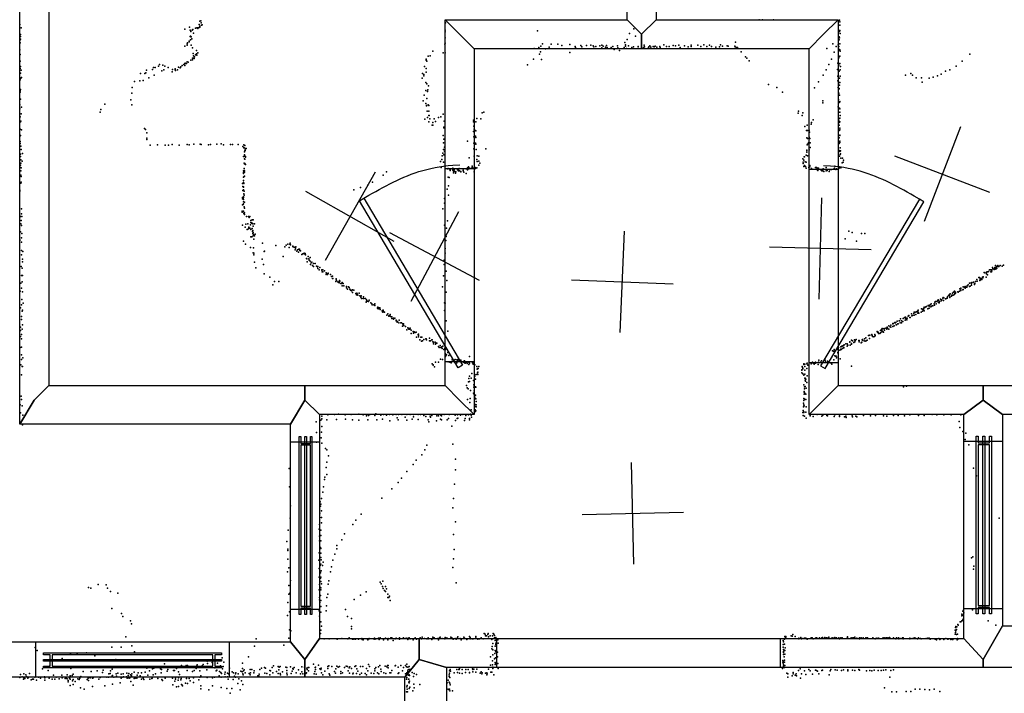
# Model space of a CAD drawing. Header units: millimetres. Extents: x -28413 to 52712, y -42191 to 56778.
# Tile 60 of 70: x 6254 to 10136, y 24251 to 26905. Entities that reach past the tile are written whole.
import ezdxf

# ---------------------------------------------------------------- set-up
doc = ezdxf.new("R2010")
doc.units = ezdxf.units.MM
for name, color, linetype in [('DOORS', 7, 'Continuous'), ('P', 9, 'Continuous'), ('PANOS', 10, 'Continuous'), ('ROOMS', 1, 'Continuous'), ('WALLS', 3, 'Continuous'), ('WINDOWS', 6, 'Continuous')]:
    doc.layers.add(name, color=color, linetype=linetype)

# ---------------------------------------------------------------- blocks, each defined once
blk = doc.blocks.new('2-Double_Hung_73')
for points in [[(-584.3, 44.2), (-535, 44.2)], [(-541.4, 31.5), (-584.3, 31.5), (-584.3, 44.2)], [(-584.2, 0.9), (584.4, 0.9), (584.4, -11.8), (-584.2, -11.8), (-584.2, 0.9)], [(-541.4, -42.9), (-541.4, 31.5)], [(-535, 44.2), (533.5, 44.2)], [(527.2, 31.5), (-528.7, 31.5)], [(-528.7, 31.5), (-528.7, -42.9)], [(527.2, -42.9), (527.2, 31.5)], [(533.5, 44.2), (584.4, 44.2), (584.4, 31.5), (539.9, 31.5)], [(539.9, 31.5), (539.9, -42.9)], [(-535, -55.6), (-584.3, -55.6), (-584.3, -42.9), (-541.4, -42.9)], [(533.5, -55.6), (-535, -55.6)], [(-528.7, -42.9), (527.2, -42.9)], [(584.4, -55.6), (533.5, -55.6)], [(539.9, -42.9), (584.4, -42.9), (584.4, -55.6)]]:
    blk.add_lwpolyline(points)
blk = doc.blocks.new('1-Standard_3D')
for points in [[(-403.982, 5.64828), (253.382, 394.931), (263.573, 377.722), (-393.791, -11.5606), (-403.982, 5.64828)], [(263.573, 377.722), (275.367, 357.142), (283.15, 343.495), (290.844, 329.879), (298.429, 316.269), (305.882, 302.642), (313.184, 288.973), (320.313, 275.239), (327.249, 261.416), (333.971, 247.479), (340.456, 233.405), (346.686, 219.17), (352.638, 204.75), (358.291, 190.121), (363.626, 175.258), (368.62, 160.139), (373.253, 144.738), (377.503, 129.032), (381.351, 112.998), (384.774, 96.6102), (387.752, 79.8457), (390.265, 62.6802), (392.29, 45.0899), (393.807, 27.0508), (395.085, -0.90191)]]:
    blk.add_lwpolyline(points)

msp = doc.modelspace()

# ---------------------------------------------------------------- linework, layer by layer
at = {"layer": 'DOORS'}
for points in [[(7931.1, 25556.7), (7931.1, 26318.7), (8045.4, 26318.7), (8045.4, 25556.7), (7931.1, 25556.7)], [(9480.5, 26315.4), (9480.5, 25553.4), (9366.2, 25553.4), (9366.2, 26315.4), (9480.5, 26315.4)], [(8134.9, 24466.5), (9252.5, 24466.5), (9252.5, 24352.2), (8134.9, 24352.2), (8134.9, 24466.5)]]:
    msp.add_lwpolyline(points, dxfattribs=at)
at = {"layer": 'P'}
for p in [(6964, 26899), (6968, 26900), (7931, 26900), (9170, 26904), (9183, 26904), (9226, 26904), (9486, 26903), (6255, 26886), (6260, 26873), (6906, 26868), (6924, 26875), (6926, 26864), (6934, 26864), (6937, 26866), (6948, 26872), (6953, 26873), (6956, 26870), (6957, 26873), (6962, 26886), (6962, 26874), (6964, 26879), (6965, 26876), (6970, 26893), (6971, 26884), (6974, 26885), (7932, 26864), (7933, 26892), (8295, 26861), (8675, 26869), (9484, 26862), (9487, 26897), (9487, 26883), (9488, 26884), (9488, 26862), (6255, 26823), (6257, 26839), (6257, 26828), (6258, 26847), (6926, 26839), (6928, 26840), (6928, 26826), (6929, 26859), (6929, 26837), (6931, 26838), (6933, 26830), (6940, 26852), (7931, 26857), (7931, 26834), (8649, 26827), (8658, 26851), (8682, 26840), (9482, 26834), (9484, 26838), (9485, 26837), (9485, 26826), (9486, 26859), (9486, 26833), (9489, 26851), (6255, 26786), (6256, 26814), (6906, 26801), (6915, 26810), (6915, 26805), (6916, 26814), (6922, 26820), (6922, 26818), (6930, 26804), (6936, 26794), (6952, 26784), (7930, 26808), (7932, 26813), (8283, 26792), (8301, 26795), (8309, 26801), (8316, 26810), (8327, 26790), (8341, 26797), (8350, 26808), (8376, 26808), (8391, 26803), (8423, 26807), (8444, 26800), (8445, 26795), (8466, 26803), (8470, 26798), (8489, 26803), (8506, 26804), (8515, 26802), (8518, 26798), (8526, 26800), (8541, 26802), (8549, 26804), (8549, 26794), (8554, 26801), (8564, 26797), (8568, 26803), (8570, 26795), (8586, 26795), (8593, 26800), (8598, 26787), (8611, 26802), (8612, 26794), (8619, 26784), (8637, 26795), (8640, 26815), (8642, 26801), (8643, 26806), (8646, 26791), (8654, 26802), (8667, 26795), (8674, 26798), (8692, 26798), (8693, 26799), (8706, 26798), (8713, 26795), (8716, 26804), (8717, 26798), (8733, 26796), (8735, 26798), (8739, 26802), (8742, 26797), (8752, 26800), (8755, 26798), (8759, 26801), (8766, 26797), (8778, 26799), (8779, 26795), (8794, 26806), (8804, 26800), (8815, 26800), (8830, 26803), (8840, 26802), (8853, 26805), (8858, 26796), (8875, 26802), (8889, 26798), (8902, 26805), (8902, 26799), (8928, 26804), (8939, 26799), (8951, 26806), (8963, 26800), (8974, 26804), (8982, 26800), (8999, 26797), (9013, 26798), (9017, 26806), (9025, 26801), (9043, 26802), (9047, 26801), (9074, 26801), (9075, 26798), (9076, 26817), (9080, 26795), (9084, 26795), (9436, 26792), (9460, 26810), (9473, 26800), (9481, 26806), (9484, 26800), (9485, 26785), (9486, 26788), (9487, 26810), (9487, 26786), (6256, 26768), (6929, 26746), (6935, 26747), (6936, 26753), (6938, 26772), (6940, 26763), (6940, 26754), (6942, 26752), (6943, 26759), (6948, 26766), (6952, 26770), (6953, 26765), (6956, 26775), (7857, 26749), (7857, 26745), (7865, 26761), (7873, 26763), (7883, 26781), (7924, 26775), (7931, 26775), (8280, 26750), (8304, 26769), (8307, 26779), (8311, 26748), (8423, 26776), (9099, 26778), (9116, 26759), (9121, 26754), (9454, 26749), (9465, 26777), (9483, 26759), (9483, 26755), (9488, 26761), (9489, 26781), (10000, 26769), (6256, 26742), (6256, 26713), (6258, 26720), (6260, 26706), (6754, 26706), (6778, 26709), (6782, 26716), (6788, 26716), (6801, 26722), (6806, 26728), (6819, 26726), (6822, 26708), (6826, 26722), (6840, 26716), (6857, 26709), (6867, 26711), (6867, 26707), (6869, 26705), (6876, 26707), (6881, 26718), (6887, 26715), (6889, 26719), (6895, 26724), (6902, 26729), (6905, 26725), (6906, 26733), (6907, 26734), (6909, 26732), (6912, 26733), (6914, 26739), (6919, 26738), (7850, 26720), (7857, 26713), (7859, 26741), (8256, 26727), (9130, 26743), (9434, 26707), (9444, 26728), (9478, 26709), (9479, 26734), (9484, 26726), (9487, 26732), (9489, 26708), (9490, 26721), (9921, 26707), (9946, 26722), (9970, 26741), (6256, 26668), (6257, 26694), (6259, 26675), (6261, 26677), (6731, 26693), (6741, 26666), (6748, 26693), (6752, 26696), (6764, 26676), (6785, 26686), (6815, 26704), (6856, 26699), (7841, 26674), (7842, 26693), (7847, 26689), (7847, 26684), (7857, 26698), (9422, 26686), (9479, 26682), (9485, 26702), (9486, 26674), (9489, 26683), (9746, 26687), (9767, 26693), (9774, 26686), (9789, 26676), (9809, 26676), (9840, 26674), (9856, 26679), (9873, 26684), (9887, 26690), (9904, 26702), (6258, 26630), (6698, 26638), (6707, 26661), (6728, 26664), (7855, 26658), (7859, 26652), (7863, 26628), (7866, 26645), (9206, 26650), (9239, 26638), (9387, 26637), (9404, 26660), (9479, 26664), (9481, 26638), (9485, 26634), (9485, 26633), (9486, 26658), (9486, 26647), (9488, 26657), (9812, 26659), (6256, 26625), (6256, 26619), (6258, 26592), (6693, 26589), (6697, 26615), (7849, 26607), (7855, 26626), (7859, 26594), (7862, 26622), (9261, 26619), (9482, 26591), (9483, 26615), (9484, 26608), (9486, 26607), (6255, 26570), (6255, 26554), (6262, 26560), (6574, 26551), (6590, 26572), (6696, 26569), (7845, 26585), (7855, 26575), (7858, 26567), (7858, 26565), (7865, 26570), (7867, 26567), (9420, 26585), (9421, 26578), (9481, 26561), (9485, 26579), (9486, 26557), (9487, 26581), (9487, 26581), (9488, 26583), (9488, 26554), (6256, 26522), (6260, 26534), (6572, 26541), (7852, 26513), (7861, 26544), (7862, 26520), (7867, 26545), (7867, 26527), (7868, 26528), (7871, 26515), (7888, 26515), (7905, 26519), (7914, 26522), (7924, 26533), (8056, 26516), (8072, 26514), (8077, 26538), (8084, 26541), (9323, 26537), (9324, 26544), (9339, 26528), (9342, 26538), (9482, 26539), (9483, 26514), (9487, 26540), (9488, 26517), (9489, 26527), (6256, 26474), (6257, 26502), (6259, 26505), (6747, 26476), (6750, 26472), (7867, 26503), (7881, 26489), (7883, 26500), (7883, 26489), (7893, 26504), (7926, 26482), (7927, 26479), (7928, 26505), (8044, 26509), (8044, 26503), (8045, 26485), (8046, 26473), (8053, 26503), (9349, 26484), (9359, 26489), (9375, 26494), (9376, 26500), (9382, 26510), (9484, 26506), (9485, 26500), (9485, 26490), (9487, 26477), (9488, 26503), (6256, 26448), (6257, 26449), (6262, 26471), (6755, 26438), (6756, 26459), (6756, 26433), (7924, 26449), (7926, 26434), (8043, 26465), (8045, 26443), (8051, 26468), (8051, 26446), (8052, 26467), (8053, 26441), (9356, 26468), (9357, 26440), (9360, 26469), (9360, 26437), (9366, 26442), (9367, 26470), (9368, 26462), (9369, 26437), (9485, 26469), (9485, 26440), (9487, 26471), (9488, 26450), (9488, 26449), (6256, 26425), (6256, 26417), (6259, 26407), (6769, 26411), (6797, 26412), (6828, 26411), (6841, 26411), (6855, 26413), (6883, 26411), (6915, 26413), (6923, 26412), (6941, 26414), (6966, 26414), (6970, 26413), (6999, 26412), (7007, 26413), (7031, 26414), (7048, 26416), (7058, 26412), (7085, 26413), (7093, 26413), (7116, 26413), (7134, 26405), (7138, 26412), (7138, 26400), (7139, 26400), (7142, 26409), (7144, 26398), (7147, 26398), (7925, 26420), (7929, 26403), (8020, 26426), (8045, 26418), (8045, 26396), (8051, 26418), (8052, 26415), (8092, 26396), (9359, 26412), (9360, 26414), (9364, 26420), (9370, 26420), (9371, 26402), (9482, 26423), (9485, 26417), (9487, 26421), (9488, 26427), (9489, 26400), (6257, 26375), (6258, 26366), (6260, 26394), (6265, 26378), (7137, 26366), (7140, 26357), (7141, 26385), (7141, 26373), (7142, 26391), (7142, 26367), (7142, 26356), (7143, 26391), (7143, 26389), (7144, 26363), (7145, 26366), (7920, 26368), (7923, 26379), (7925, 26393), (7927, 26372), (7928, 26373), (7929, 26387), (8026, 26361), (8046, 26367), (8054, 26394), (8058, 26368), (8064, 26367), (9342, 26357), (9347, 26364), (9348, 26364), (9355, 26371), (9357, 26389), (9357, 26383), (9358, 26391), (9360, 26369), (9366, 26392), (9485, 26390), (9486, 26367), (9488, 26386), (9489, 26374), (9490, 26388), (9490, 26376), (9492, 26360), (9498, 26359), (6258, 26332), (6258, 26323), (6259, 26353), (6259, 26340), (6260, 26321), (6264, 26348), (7139, 26340), (7139, 26319), (7140, 26337), (7142, 26339), (7144, 26334), (7913, 26346), (7916, 26322), (7919, 26354), (7925, 26344), (7932, 26317), (7941, 26317), (7943, 26319), (7947, 26317), (7954, 26318), (7960, 26318), (7962, 26320), (7987, 26319), (8015, 26317), (8020, 26321), (8023, 26325), (8023, 26322), (8025, 26318), (8027, 26320), (8036, 26320), (8038, 26328), (8039, 26323), (8043, 26319), (8047, 26320), (8050, 26323), (8051, 26319), (8056, 26354), (8057, 26321), (8058, 26346), (8065, 26348), (8065, 26332), (8068, 26340), (9343, 26344), (9343, 26338), (9345, 26352), (9346, 26326), (9348, 26331), (9351, 26345), (9352, 26326), (9355, 26344), (9355, 26320), (9365, 26323), (9369, 26330), (9369, 26325), (9376, 26319), (9391, 26322), (9392, 26322), (9395, 26323), (9400, 26320), (9403, 26320), (9403, 26319), (9422, 26318), (9434, 26323), (9466, 26320), (9468, 26328), (9474, 26318), (9482, 26318), (9486, 26324), (9486, 26321), (9491, 26321), (9497, 26341), (9501, 26343), (9501, 26343), (9502, 26352), (6259, 26310), (6259, 26292), (6260, 26287), (7136, 26303), (7137, 26310), (7137, 26299), (7137, 26285), (7138, 26286), (7139, 26311), (7140, 26309), (7140, 26304), (7140, 26289), (7687, 26292), (7700, 26306), (7944, 26284), (7948, 26283), (7952, 26313), (7952, 26311), (7962, 26312), (7965, 26308), (7965, 26301), (7967, 26313), (7970, 26307), (7973, 26300), (7974, 26306), (7980, 26313), (7984, 26315), (7984, 26309), (7988, 26310), (7993, 26307), (7994, 26306), (8002, 26310), (8003, 26312), (8005, 26304), (8014, 26299), (8018, 26316), (8020, 26313), (8046, 26306), (9397, 26316), (9400, 26312), (9401, 26311), (9412, 26314), (9417, 26310), (9421, 26309), (9424, 26307), (9433, 26309), (9438, 26311), (9446, 26307), (9448, 26314), (9450, 26315), (9454, 26315), (9463, 26316), (9472, 26315), (6259, 26261), (6260, 26265), (7133, 26260), (7134, 26248), (7136, 26263), (7136, 26247), (7136, 26245), (7137, 26271), (7138, 26261), (7138, 26259), (7598, 26244), (7627, 26253), (7645, 26265), (7945, 26251), (6255, 26233), (6255, 26229), (7133, 26205), (7134, 26232), (7136, 26207), (7137, 26234), (7137, 26205), (7138, 26219), (7139, 26229), (7139, 26214), (7572, 26235), (7929, 26201), (7940, 26237), (7945, 26213), (7133, 26199), (7133, 26176), (7135, 26199), (7135, 26177), (7136, 26179), (7137, 26197), (7137, 26187), (7139, 26168), (7140, 26186), (7140, 26162), (7929, 26182), (6257, 26129), (6261, 26160), (6262, 26140), (6263, 26129), (7131, 26151), (7132, 26147), (7136, 26151), (7137, 26149), (7138, 26141), (7140, 26144), (7141, 26137), (7148, 26129), (7156, 26129), (7159, 26125), (7162, 26130), (7922, 26160), (6259, 26100), (6260, 26114), (6261, 26094), (7133, 26096), (7143, 26087), (7146, 26099), (7154, 26100), (7158, 26088), (7158, 26086), (7161, 26084), (7164, 26097), (7165, 26114), (7166, 26106), (7168, 26103), (7169, 26105), (7171, 26117), (7174, 26101), (7175, 26117), (7175, 26092), (7180, 26101), (7929, 26096), (7941, 26113), (6258, 26069), (6262, 26045), (6263, 26063), (7151, 26078), (7157, 26081), (7165, 26078), (7165, 26049), (7169, 26050), (7171, 26082), (7172, 26071), (7173, 26074), (7174, 26062), (7175, 26066), (7175, 26053), (7176, 26059), (7180, 26054), (7183, 26060), (7935, 26051), (7937, 26083), (9523, 26072), (9536, 26067), (9573, 26062), (9586, 26063), (6255, 26038), (6255, 26035), (6262, 26029), (7137, 26032), (7144, 26020), (7164, 26008), (7178, 26040), (7211, 26024), (7264, 26015), (7300, 26010), (7305, 26017), (7311, 26020), (7317, 26008), (7319, 26020), (7321, 26024), (7322, 26018), (7331, 26013), (7331, 26011), (7332, 26010), (7337, 26009), (7341, 26008), (7343, 26010), (7934, 26035), (9509, 26041), (9553, 26032), (6261, 25995), (6262, 25979), (6267, 25992), (7175, 25986), (7176, 26006), (7177, 25985), (7178, 25978), (7218, 25992), (7219, 25993), (7293, 25972), (7340, 25998), (7342, 26005), (7347, 25993), (7350, 25998), (7354, 25989), (7355, 26001), (7357, 26001), (7359, 25995), (7361, 25994), (7366, 25980), (7371, 25983), (7376, 25985), (7377, 25983), (7380, 25984), (7381, 25979), (7391, 25972), (7399, 25968), (7931, 26004), (7932, 25985), (6260, 25933), (6265, 25961), (6265, 25951), (7180, 25949), (7210, 25962), (7216, 25941), (7385, 25964), (7386, 25963), (7388, 25951), (7394, 25963), (7396, 25958), (7400, 25954), (7401, 25941), (7404, 25947), (7406, 25949), (7409, 25937), (7412, 25933), (7413, 25944), (7419, 25944), (7424, 25934), (7428, 25931), (7430, 25933), (7438, 25929), (7928, 25957), (7928, 25941), (10098, 25929), (10101, 25936), (10102, 25929), (10107, 25933), (10110, 25936), (10113, 25932), (10114, 25933), (10119, 25937), (10119, 25937), (10127, 25934), (10133, 25938), (6262, 25897), (6264, 25926), (6266, 25897), (7185, 25927), (7218, 25903), (7240, 25890), (7430, 25925), (7435, 25919), (7445, 25920), (7445, 25918), (7447, 25911), (7449, 25912), (7450, 25920), (7456, 25916), (7463, 25907), (7463, 25901), (7464, 25905), (7468, 25901), (7470, 25906), (7471, 25905), (7480, 25901), (7484, 25893), (7488, 25894), (7925, 25896), (7935, 25914), (10050, 25890), (10052, 25892), (10057, 25909), (10059, 25908), (10065, 25891), (10066, 25910), (10066, 25903), (10068, 25911), (10070, 25900), (10071, 25911), (10073, 25913), (10077, 25920), (10082, 25920), (10083, 25911), (10085, 25919), (10085, 25911), (10086, 25920), (10087, 25916), (10089, 25928), (10091, 25923), (10096, 25921), (10097, 25924), (10102, 25922), (10107, 25926), (6259, 25867), (6264, 25872), (7252, 25860), (7259, 25873), (7276, 25874), (7488, 25885), (7489, 25885), (7501, 25874), (7502, 25884), (7502, 25883), (7503, 25878), (7508, 25872), (7510, 25871), (7514, 25868), (7515, 25877), (7515, 25873), (7516, 25875), (7521, 25865), (7524, 25867), (7524, 25866), (7525, 25869), (7526, 25856), (7529, 25866), (7532, 25857), (7543, 25854), (7551, 25853), (7921, 25852), (7938, 25877), (9974, 25852), (9978, 25851), (9981, 25854), (9986, 25851), (9988, 25851), (9990, 25857), (9994, 25860), (9998, 25867), (9999, 25854), (10001, 25855), (10005, 25868), (10006, 25865), (10006, 25859), (10008, 25870), (10015, 25871), (10018, 25866), (10019, 25862), (10020, 25866), (10022, 25874), (10027, 25881), (10029, 25875), (10036, 25889), (10038, 25889), (10039, 25877), (10040, 25879), (10041, 25885), (10042, 25880), (10044, 25885), (10046, 25884), (10047, 25881), (10051, 25888), (6256, 25835), (6262, 25847), (6266, 25833), (7543, 25849), (7546, 25843), (7553, 25850), (7556, 25843), (7558, 25839), (7563, 25837), (7564, 25839), (7566, 25830), (7567, 25840), (7571, 25839), (7579, 25826), (7582, 25821), (7584, 25827), (7585, 25825), (7588, 25820), (7592, 25828), (7595, 25817), (7599, 25812), (7601, 25817), (7610, 25813), (7935, 25831), (9912, 25813), (9916, 25818), (9920, 25822), (9920, 25820), (9921, 25823), (9921, 25813), (9923, 25825), (9928, 25816), (9929, 25820), (9930, 25820), (9932, 25827), (9934, 25820), (9936, 25831), (9939, 25835), (9940, 25822), (9941, 25828), (9943, 25832), (9944, 25827), (9953, 25833), (9954, 25832), (9959, 25835), (9961, 25845), (9964, 25845), (9964, 25838), (9965, 25847), (9973, 25840), (9974, 25842), (9981, 25847), (9983, 25850), (6262, 25781), (6263, 25802), (6268, 25788), (7602, 25807), (7609, 25806), (7611, 25807), (7617, 25806), (7620, 25792), (7621, 25801), (7621, 25794), (7626, 25796), (7629, 25795), (7632, 25800), (7638, 25790), (7643, 25785), (7643, 25785), (7644, 25781), (7650, 25782), (7651, 25781), (7654, 25785), (7655, 25779), (7929, 25790), (7932, 25788), (9829, 25775), (9836, 25779), (9838, 25779), (9839, 25776), (9843, 25782), (9848, 25785), (9849, 25776), (9853, 25778), (9854, 25778), (9860, 25785), (9861, 25780), (9862, 25792), (9864, 25795), (9867, 25786), (9870, 25795), (9872, 25797), (9875, 25801), (9876, 25798), (9876, 25791), (9878, 25791), (9879, 25790), (9880, 25795), (9884, 25804), (9887, 25797), (9889, 25801), (9893, 25808), (9895, 25811), (9896, 25799), (9898, 25809), (9904, 25805), (9908, 25806), (9911, 25808), (9921, 25811), (6258, 25770), (6262, 25735), (6264, 25756), (6266, 25760), (7665, 25770), (7665, 25768), (7666, 25772), (7667, 25766), (7670, 25770), (7674, 25770), (7674, 25766), (7675, 25763), (7683, 25758), (7684, 25759), (7685, 25754), (7686, 25753), (7687, 25760), (7689, 25755), (7690, 25754), (7693, 25752), (7702, 25741), (7705, 25746), (7709, 25738), (7709, 25737), (7714, 25739), (7715, 25743), (7716, 25735), (7929, 25759), (9757, 25737), (9760, 25739), (9770, 25746), (9771, 25738), (9774, 25740), (9779, 25747), (9781, 25752), (9781, 25741), (9784, 25752), (9785, 25752), (9787, 25743), (9790, 25754), (9794, 25756), (9795, 25748), (9796, 25760), (9796, 25753), (9799, 25749), (9808, 25752), (9809, 25766), (9813, 25757), (9814, 25765), (9817, 25762), (9818, 25769), (9819, 25760), (9820, 25772), (9820, 25758), (9822, 25771), (9827, 25773), (9835, 25766), (9840, 25768), (9846, 25773), (6261, 25724), (6265, 25703), (7721, 25734), (7721, 25728), (7728, 25729), (7728, 25725), (7733, 25729), (7738, 25721), (7739, 25719), (7743, 25713), (7744, 25716), (7749, 25711), (7750, 25721), (7757, 25710), (7759, 25710), (7763, 25698), (7765, 25706), (7765, 25706), (7766, 25704), (7768, 25707), (7769, 25700), (7775, 25696), (7936, 25718), (9680, 25699), (9688, 25702), (9689, 25702), (9696, 25707), (9697, 25708), (9697, 25696), (9699, 25708), (9702, 25699), (9704, 25712), (9707, 25710), (9708, 25712), (9709, 25703), (9711, 25703), (9714, 25717), (9716, 25706), (9717, 25706), (9722, 25718), (9723, 25718), (9725, 25711), (9726, 25726), (9730, 25711), (9731, 25719), (9736, 25716), (9737, 25728), (9743, 25731), (9745, 25721), (9746, 25730), (9746, 25729), (9747, 25733), (9747, 25732), (9749, 25724), (9751, 25722), (9753, 25729), (9764, 25731), (9765, 25731), (6257, 25680), (6258, 25693), (6258, 25657), (6262, 25664), (6264, 25686), (7780, 25683), (7784, 25691), (7787, 25688), (7788, 25685), (7790, 25688), (7792, 25686), (7794, 25690), (7797, 25668), (7798, 25682), (7806, 25677), (7807, 25670), (7809, 25675), (7813, 25673), (7817, 25674), (7825, 25664), (7825, 25664), (7826, 25666), (7827, 25660), (7942, 25678), (9601, 25660), (9602, 25660), (9606, 25662), (9614, 25664), (9614, 25663), (9615, 25661), (9616, 25657), (9625, 25665), (9626, 25658), (9627, 25660), (9635, 25676), (9636, 25674), (9639, 25674), (9640, 25668), (9645, 25668), (9648, 25680), (9648, 25671), (9652, 25684), (9653, 25681), (9653, 25675), (9655, 25688), (9657, 25687), (9657, 25677), (9659, 25674), (9662, 25688), (9663, 25682), (9669, 25690), (9673, 25686), (9674, 25693), (9676, 25689), (9680, 25686), (9686, 25695), (9688, 25693), (6261, 25647), (7819, 25654), (7827, 25656), (7832, 25643), (7836, 25654), (7839, 25638), (7840, 25654), (7842, 25640), (7848, 25645), (7855, 25648), (7857, 25648), (7858, 25643), (7870, 25650), (7870, 25639), (7874, 25639), (7879, 25643), (7881, 25643), (7883, 25636), (7886, 25634), (7886, 25628), (7892, 25635), (7893, 25633), (7893, 25627), (7899, 25630), (7912, 25621), (7922, 25618), (9496, 25619), (9499, 25620), (9503, 25622), (9505, 25624), (9511, 25628), (9516, 25628), (9516, 25619), (9519, 25623), (9527, 25636), (9527, 25634), (9528, 25623), (9533, 25629), (9533, 25627), (9534, 25642), (9537, 25639), (9538, 25639), (9543, 25633), (9544, 25635), (9545, 25643), (9547, 25636), (9548, 25641), (9552, 25645), (9562, 25641), (9564, 25641), (9564, 25636), (9572, 25632), (9574, 25635), (9575, 25643), (9577, 25645), (9577, 25642), (9584, 25639), (9585, 25648), (9588, 25638), (9590, 25652), (9591, 25639), (9595, 25642), (9604, 25649), (9621, 25655), (6256, 25613), (6261, 25615), (6262, 25584), (7905, 25617), (7908, 25613), (7915, 25613), (7919, 25616), (7920, 25609), (7927, 25606), (7930, 25609), (7933, 25605), (7933, 25589), (7936, 25583), (7937, 25584), (7942, 25594), (7946, 25582), (9458, 25600), (9462, 25599), (9465, 25605), (9465, 25599), (9468, 25580), (9471, 25600), (9479, 25605), (9479, 25594), (9479, 25593), (9480, 25612), (9482, 25614), (9487, 25603), (9491, 25607), (9492, 25616), (9493, 25605), (9496, 25617), (9498, 25609), (9503, 25613), (9503, 25612), (6259, 25545), (6261, 25566), (6267, 25573), (7881, 25549), (7885, 25545), (7885, 25544), (7893, 25556), (7905, 25556), (7913, 25567), (7921, 25566), (7933, 25578), (7943, 25557), (7950, 25555), (7955, 25553), (7959, 25565), (7964, 25561), (7967, 25563), (7970, 25554), (7971, 25566), (7977, 25565), (7978, 25553), (7981, 25566), (7982, 25562), (7985, 25560), (7987, 25559), (7994, 25563), (7994, 25561), (8002, 25556), (8004, 25558), (8008, 25561), (8008, 25553), (8010, 25552), (8011, 25554), (8015, 25555), (8019, 25556), (8019, 25550), (8025, 25556), (8025, 25546), (8027, 25578), (8027, 25552), (8040, 25553), (8042, 25548), (8044, 25548), (8046, 25553), (8046, 25550), (8048, 25545), (9345, 25546), (9346, 25549), (9349, 25548), (9357, 25549), (9359, 25552), (9361, 25544), (9374, 25553), (9375, 25549), (9380, 25555), (9381, 25554), (9383, 25551), (9386, 25552), (9386, 25548), (9390, 25551), (9391, 25556), (9391, 25551), (9402, 25547), (9403, 25556), (9405, 25563), (9411, 25555), (9415, 25561), (9430, 25564), (9430, 25563), (9431, 25557), (9439, 25560), (9453, 25551), (9456, 25548), (9464, 25565), (9470, 25579), (9473, 25579), (9474, 25572), (9481, 25576), (9489, 25569), (6261, 25506), (6264, 25538), (6266, 25538), (7890, 25537), (8037, 25511), (8047, 25506), (8054, 25507), (8057, 25539), (8058, 25528), (8059, 25531), (8059, 25514), (8060, 25507), (8061, 25516), (8062, 25531), (8064, 25538), (9338, 25525), (9338, 25524), (9338, 25514), (9339, 25538), (9340, 25535), (9341, 25510), (9342, 25532), (9342, 25529), (9346, 25505), (9349, 25524), (9350, 25538), (9350, 25508), (9358, 25531), (9359, 25502), (9533, 25540), (8016, 25464), (8023, 25478), (8025, 25491), (8027, 25480), (8028, 25500), (8034, 25493), (8043, 25483), (8045, 25466), (8046, 25483), (8048, 25500), (8048, 25489), (8051, 25488), (9345, 25466), (9349, 25493), (9351, 25492), (9351, 25485), (9352, 25481), (9353, 25488), (9358, 25476), (8019, 25454), (8022, 25450), (8031, 25444), (8043, 25434), (8045, 25457), (8046, 25442), (8046, 25428), (8049, 25457), (8051, 25458), (8051, 25425), (8053, 25457), (9347, 25440), (9347, 25437), (9347, 25430), (9348, 25458), (9348, 25451), (9349, 25434), (9351, 25460), (9353, 25430), (9355, 25453), (9738, 25459), (9750, 25461), (6256, 25388), (6260, 25422), (6261, 25408), (8020, 25409), (8029, 25397), (8030, 25413), (8047, 25391), (8047, 25387), (8048, 25418), (8048, 25411), (8052, 25411), (8052, 25387), (8054, 25400), (8054, 25387), (9344, 25394), (9345, 25404), (9345, 25388), (9345, 25386), (9346, 25413), (9346, 25404), (9348, 25410), (9354, 25408), (6257, 25356), (6264, 25384), (6267, 25347), (7469, 25348), (7495, 25350), (7511, 25351), (7538, 25348), (7561, 25349), (7591, 25351), (7609, 25348), (7635, 25350), (7658, 25352), (7678, 25347), (7689, 25349), (7701, 25347), (7712, 25350), (7725, 25348), (7739, 25349), (7748, 25349), (7761, 25349), (7780, 25349), (7781, 25350), (7794, 25349), (7807, 25350), (7825, 25350), (7834, 25350), (7914, 25347), (7928, 25349), (7948, 25350), (7949, 25349), (7971, 25347), (7980, 25348), (7992, 25348), (7992, 25347), (8001, 25350), (8023, 25348), (8032, 25351), (8034, 25368), (8034, 25347), (8049, 25381), (8049, 25360), (8050, 25368), (8051, 25362), (8052, 25364), (8054, 25379), (9342, 25357), (9343, 25365), (9344, 25380), (9345, 25357), (9346, 25360), (9347, 25384), (9354, 25358), (9355, 25380), (9398, 25349), (9421, 25347), (9468, 25348), (9764, 25348), (9851, 25349), (9870, 25348), (9898, 25348), (9926, 25348), (9965, 25348), (6266, 25309), (7423, 25320), (7442, 25327), (7445, 25332), (7446, 25343), (7465, 25329), (7503, 25330), (7539, 25331), (7566, 25328), (7591, 25327), (7621, 25344), (7627, 25328), (7630, 25346), (7655, 25345), (7662, 25329), (7684, 25331), (7714, 25324), (7742, 25336), (7747, 25328), (7774, 25339), (7781, 25327), (7801, 25331), (7807, 25340), (7825, 25330), (7848, 25346), (7855, 25342), (7864, 25329), (7867, 25320), (7873, 25343), (7874, 25339), (7879, 25345), (7897, 25325), (7899, 25344), (7906, 25344), (7913, 25331), (7917, 25344), (7917, 25329), (7940, 25328), (7945, 25334), (7973, 25326), (7979, 25333), (7981, 25335), (8008, 25326), (8010, 25334), (8013, 25346), (8027, 25334), (8027, 25328), (8035, 25339), (9343, 25345), (9348, 25343), (9355, 25335), (9370, 25346), (9371, 25344), (9383, 25342), (9416, 25343), (9436, 25346), (9439, 25344), (9465, 25342), (9486, 25344), (9486, 25341), (9506, 25340), (9511, 25343), (9513, 25338), (9536, 25344), (9538, 25340), (9550, 25343), (9554, 25340), (9581, 25345), (9609, 25344), (9628, 25345), (9660, 25344), (9673, 25343), (9699, 25345), (9717, 25345), (9743, 25344), (9798, 25346), (9820, 25345), (9958, 25322), (7424, 25279), (7444, 25280), (7445, 25302), (7958, 25303), (9960, 25298), (9972, 25283), (9984, 25276), (7424, 25240), (7443, 25257), (7446, 25236), (7962, 25232), (9981, 25251), (9996, 25230), (7460, 25216), (7465, 25210), (7840, 25191), (7851, 25210), (7860, 25229), (7465, 25162), (7472, 25187), (7806, 25153), (7817, 25169), (7973, 25173), (7317, 25137), (7463, 25141), (7781, 25125), (7972, 25132), (10015, 25138), (7456, 25093), (7457, 25103), (7465, 25113), (7747, 25082), (7759, 25099), (7969, 25075), (10026, 25108), (7318, 25064), (7450, 25044), (7452, 25065), (7721, 25057), (7439, 25005), (7444, 25018), (7682, 25020), (7965, 25019), (7322, 24990), (7437, 24961), (7440, 24988), (7442, 24996), (7444, 24970), (7962, 24981), (7321, 24941), (7437, 24943), (7444, 24943), (7444, 24922), (7579, 24933), (7601, 24957), (7972, 24927), (10115, 24941), (7313, 24893), (7435, 24897), (7436, 24916), (7442, 24894), (7568, 24916), (7308, 24849), (7436, 24870), (7436, 24852), (7441, 24873), (7442, 24851), (7524, 24856), (7535, 24879), (7965, 24877), (7312, 24819), (7312, 24814), (7435, 24804), (7437, 24824), (7440, 24825), (7441, 24821), (7441, 24803), (7504, 24820), (7505, 24833), (7967, 24817), (7311, 24780), (7433, 24775), (7442, 24786), (7443, 24777), (7451, 24768), (7489, 24776), (7497, 24799), (7964, 24781), (10006, 24785), (10012, 24789), (7310, 24729), (7315, 24745), (7435, 24742), (7437, 24729), (7439, 24754), (7440, 24726), (7442, 24759), (7443, 24734), (7448, 24754), (7480, 24729), (7484, 24749), (7962, 24747), (10015, 24740), (10016, 24752), (7322, 24695), (7435, 24708), (7440, 24704), (7441, 24691), (7442, 24709), (7473, 24694), (7675, 24689), (7676, 24689), (7686, 24693), (6525, 24668), (6535, 24665), (6564, 24680), (6595, 24678), (6601, 24665), (6613, 24652), (7315, 24676), (7435, 24659), (7436, 24679), (7438, 24670), (7441, 24659), (7442, 24667), (7444, 24682), (7471, 24681), (7620, 24651), (7679, 24682), (7685, 24672), (7687, 24664), (7693, 24656), (7696, 24671), (7697, 24652), (7701, 24662), (7975, 24686), (6641, 24645), (7312, 24609), (7315, 24642), (7319, 24646), (7436, 24628), (7436, 24619), (7437, 24609), (7440, 24636), (7442, 24616), (7465, 24628), (7469, 24642), (7573, 24621), (7598, 24637), (7705, 24642), (7706, 24628), (7710, 24628), (7712, 24634), (7715, 24617), (6617, 24585), (7318, 24572), (7435, 24576), (7442, 24593), (7442, 24570), (7463, 24576), (7464, 24595), (7539, 24581), (9973, 24575), (9975, 24579), (10010, 24580), (6656, 24565), (6661, 24554), (6691, 24537), (7310, 24557), (7436, 24555), (7441, 24533), (7546, 24554), (7562, 24545), (9962, 24533), (9965, 24533), (9969, 24562), (9969, 24556), (9969, 24536), (9969, 24536), (9971, 24559), (9972, 24540), (9975, 24546), (9975, 24537), (9976, 24568), (10072, 24537), (6695, 24524), (7318, 24501), (7323, 24497), (7441, 24499), (7444, 24516), (7562, 24514), (7563, 24505), (9942, 24500), (9944, 24510), (9945, 24514), (9945, 24497), (9948, 24502), (9949, 24513), (9953, 24522), (9954, 24519), (10102, 24519), (6673, 24473), (7186, 24466), (7315, 24468), (7440, 24486), (7454, 24466), (7474, 24465), (7506, 24464), (7524, 24467), (7548, 24466), (7553, 24469), (7566, 24464), (7572, 24464), (7578, 24464), (7590, 24464), (7603, 24467), (7604, 24463), (7608, 24461), (7624, 24466), (7627, 24461), (7632, 24467), (7632, 24466), (7649, 24465), (7653, 24468), (7655, 24464), (7658, 24466), (7669, 24468), (7671, 24464), (7672, 24463), (7676, 24469), (7689, 24461), (7697, 24468), (7697, 24467), (7706, 24461), (7707, 24467), (7717, 24469), (7722, 24469), (7727, 24459), (7734, 24465), (7739, 24468), (7750, 24465), (7751, 24464), (7752, 24470), (7766, 24468), (7767, 24470), (7778, 24468), (7784, 24463), (7786, 24468), (7790, 24469), (7794, 24465), (7805, 24462), (7813, 24468), (7814, 24470), (7819, 24464), (7833, 24469), (7839, 24466), (7841, 24472), (7850, 24467), (7859, 24465), (7864, 24470), (7865, 24468), (7865, 24466), (7879, 24463), (7883, 24472), (7888, 24470), (7903, 24467), (7906, 24462), (7909, 24469), (7912, 24472), (7920, 24467), (7930, 24465), (7932, 24471), (7934, 24470), (7940, 24468), (7954, 24472), (7958, 24469), (7963, 24464), (7971, 24467), (7975, 24464), (7979, 24468), (7982, 24473), (7991, 24467), (7995, 24462), (8005, 24472), (8008, 24468), (8017, 24463), (8018, 24466), (8028, 24474), (8030, 24471), (8030, 24465), (8038, 24465), (8042, 24465), (8052, 24475), (8052, 24470), (8061, 24464), (8067, 24465), (8074, 24469), (8082, 24466), (8086, 24486), (8089, 24484), (8090, 24477), (8095, 24477), (8100, 24483), (8101, 24487), (8102, 24473), (8109, 24477), (8116, 24463), (8118, 24477), (8121, 24487), (8124, 24484), (8126, 24479), (8126, 24470), (8129, 24459), (8131, 24471), (8132, 24466), (8139, 24462), (9264, 24459), (9265, 24454), (9269, 24464), (9271, 24474), (9273, 24470), (9274, 24474), (9275, 24475), (9275, 24472), (9296, 24477), (9299, 24476), (9302, 24482), (9311, 24474), (9326, 24468), (9326, 24465), (9334, 24471), (9337, 24466), (9341, 24467), (9348, 24468), (9349, 24468), (9354, 24468), (9359, 24464), (9374, 24469), (9375, 24468), (9378, 24469), (9383, 24465), (9391, 24468), (9394, 24470), (9395, 24469), (9400, 24467), (9407, 24469), (9417, 24469), (9419, 24471), (9426, 24467), (9428, 24471), (9428, 24468), (9435, 24469), (9442, 24470), (9444, 24472), (9444, 24470), (9444, 24469), (9454, 24468), (9460, 24469), (9465, 24467), (9468, 24471), (9474, 24470), (9484, 24469), (9486, 24465), (9491, 24470), (9492, 24470), (9497, 24470), (9517, 24468), (9518, 24473), (9518, 24469), (9532, 24470), (9539, 24469), (9542, 24469), (9546, 24472), (9555, 24468), (9565, 24470), (9565, 24466), (9572, 24470), (9580, 24470), (9590, 24470), (9591, 24469), (9596, 24470), (9617, 24470), (9620, 24467), (9627, 24465), (9629, 24467), (9634, 24468), (9640, 24468), (9642, 24467), (9657, 24468), (9658, 24470), (9665, 24469), (9672, 24470), (9677, 24470), (9683, 24471), (9683, 24468), (9684, 24469), (9699, 24470), (9708, 24466), (9711, 24469), (9719, 24469), (9720, 24466), (9725, 24467), (9734, 24470), (9735, 24469), (9737, 24469), (9737, 24465), (9763, 24466), (9764, 24468), (9772, 24467), (9781, 24469), (9783, 24468), (9786, 24468), (9794, 24465), (9797, 24469), (9805, 24467), (9806, 24467), (9808, 24465), (9828, 24467), (9834, 24468), (9840, 24468), (9844, 24464), (9863, 24464), (9867, 24466), (9869, 24464), (9869, 24462), (9878, 24467), (9882, 24463), (9884, 24466), (9897, 24463), (9905, 24467), (9913, 24464), (9916, 24465), (9925, 24463), (9931, 24463), (9933, 24463), (9942, 24484), (9943, 24490), (9948, 24483), (9948, 24483), (9950, 24462), (9951, 24484), (9951, 24467), (9953, 24464), (6316, 24431), (6323, 24419), (6617, 24432), (6655, 24433), (6696, 24438), (7180, 24437), (7295, 24441), (8115, 24426), (8117, 24435), (8119, 24422), (8120, 24447), (8129, 24436), (8129, 24419), (8131, 24449), (8132, 24443), (8140, 24449), (9264, 24443), (9264, 24433), (9265, 24416), (9266, 24424), (9267, 24422), (9269, 24445), (9271, 24420), (9272, 24430), (6388, 24381), (6422, 24388), (6455, 24405), (6481, 24408), (6518, 24410), (6550, 24399), (6633, 24384), (6707, 24414), (6993, 24377), (7053, 24390), (7156, 24395), (8111, 24395), (8118, 24379), (8119, 24402), (8120, 24402), (8126, 24387), (8127, 24408), (8130, 24390), (8131, 24414), (8132, 24391), (8138, 24413), (8138, 24394), (9263, 24380), (9264, 24376), (9265, 24411), (9265, 24404), (9268, 24395), (9269, 24382), (9271, 24405), (6344, 24347), (6349, 24356), (6367, 24341), (6372, 24358), (6393, 24355), (6421, 24353), (6425, 24352), (6444, 24353), (6456, 24349), (6464, 24352), (6501, 24353), (6505, 24337), (6536, 24337), (6541, 24353), (6560, 24339), (6577, 24353), (6584, 24342), (6600, 24353), (6612, 24340), (6619, 24346), (6756, 24350), (6766, 24339), (6772, 24355), (6778, 24347), (6783, 24350), (6806, 24354), (6809, 24347), (6813, 24345), (6825, 24367), (6825, 24356), (6827, 24354), (6836, 24338), (6839, 24345), (6848, 24352), (6855, 24357), (6855, 24355), (6861, 24341), (6863, 24354), (6865, 24341), (6872, 24348), (6877, 24357), (6892, 24361), (6902, 24356), (6906, 24354), (6911, 24360), (6914, 24341), (6916, 24361), (6926, 24352), (6935, 24337), (6942, 24341), (6950, 24349), (6953, 24359), (6954, 24363), (6964, 24340), (6974, 24359), (6977, 24364), (6992, 24343), (6995, 24368), (7008, 24356), (7013, 24372), (7024, 24351), (7029, 24340), (7031, 24342), (7032, 24357), (7032, 24353), (7034, 24370), (7042, 24337), (7046, 24359), (7054, 24347), (7056, 24357), (7059, 24373), (7082, 24350), (7126, 24338), (7133, 24370), (7133, 24348), (7136, 24340), (7139, 24343), (7163, 24344), (7170, 24345), (7179, 24339), (7201, 24344), (7208, 24350), (7219, 24352), (7224, 24350), (7241, 24341), (7243, 24340), (7250, 24352), (7255, 24359), (7267, 24337), (7273, 24356), (7276, 24343), (7277, 24354), (7281, 24357), (7304, 24354), (7307, 24341), (7308, 24352), (7322, 24355), (7329, 24338), (7331, 24349), (7333, 24346), (7337, 24353), (7353, 24343), (7366, 24355), (7377, 24354), (7386, 24350), (7387, 24345), (7392, 24353), (7393, 24339), (7394, 24353), (7412, 24366), (7418, 24337), (7419, 24352), (7420, 24344), (7421, 24354), (7432, 24362), (7437, 24347), (7442, 24344), (7443, 24350), (7457, 24338), (7469, 24357), (7469, 24348), (7473, 24359), (7485, 24356), (7495, 24337), (7501, 24347), (7504, 24358), (7510, 24354), (7515, 24357), (7521, 24337), (7535, 24352), (7542, 24358), (7546, 24357), (7549, 24339), (7553, 24351), (7556, 24355), (7562, 24348), (7575, 24356), (7580, 24359), (7583, 24347), (7587, 24338), (7598, 24356), (7607, 24357), (7621, 24349), (7627, 24339), (7630, 24364), (7633, 24356), (7654, 24347), (7654, 24339), (7658, 24353), (7669, 24355), (7674, 24361), (7678, 24346), (7679, 24337), (7695, 24358), (7702, 24355), (7704, 24360), (7707, 24361), (7707, 24351), (7722, 24341), (7735, 24359), (7736, 24361), (7746, 24354), (7757, 24361), (7763, 24340), (7767, 24353), (7775, 24360), (7779, 24355), (7780, 24365), (7784, 24354), (7784, 24342), (7785, 24337), (7789, 24345), (7790, 24357), (7792, 24344), (7949, 24340), (7951, 24344), (7953, 24338), (7953, 24338), (7977, 24345), (7986, 24345), (7987, 24344), (7988, 24349), (7999, 24344), (8013, 24345), (8022, 24345), (8039, 24347), (8041, 24345), (8045, 24346), (8057, 24346), (8102, 24346), (8111, 24362), (8118, 24363), (8119, 24354), (8119, 24349), (8129, 24372), (8129, 24364), (8130, 24369), (8139, 24368), (8140, 24349), (9262, 24348), (9263, 24374), (9264, 24369), (9265, 24363), (9266, 24358), (9268, 24352), (9269, 24373), (9270, 24352), (9271, 24361), (9325, 24341), (9331, 24347), (9348, 24340), (9365, 24345), (9370, 24340), (9391, 24342), (9395, 24341), (9400, 24338), (9417, 24341), (9419, 24342), (9450, 24339), (9452, 24344), (9469, 24343), (9477, 24342), (9494, 24341), (9502, 24343), (9519, 24343), (9519, 24340), (9537, 24342), (9546, 24341), (9563, 24344), (9565, 24342), (9592, 24340), (9606, 24341), (9614, 24339), (9623, 24342), (9638, 24341), (9650, 24341), (9660, 24342), (9669, 24343), (9689, 24341), (9699, 24343), (6255, 24313), (6258, 24325), (6264, 24316), (6270, 24306), (6271, 24327), (6271, 24313), (6274, 24309), (6279, 24324), (6281, 24317), (6287, 24311), (6289, 24315), (6293, 24329), (6300, 24304), (6305, 24307), (6309, 24307), (6314, 24315), (6320, 24303), (6329, 24315), (6337, 24311), (6337, 24310), (6352, 24316), (6353, 24302), (6354, 24312), (6370, 24310), (6382, 24306), (6387, 24322), (6393, 24306), (6398, 24314), (6410, 24308), (6420, 24322), (6422, 24313), (6422, 24312), (6434, 24309), (6438, 24310), (6441, 24308), (6442, 24323), (6446, 24301), (6451, 24310), (6453, 24306), (6454, 24319), (6461, 24321), (6463, 24300), (6465, 24326), (6465, 24305), (6483, 24308), (6489, 24305), (6491, 24310), (6495, 24317), (6521, 24305), (6524, 24311), (6525, 24301), (6526, 24313), (6532, 24312), (6542, 24310), (6544, 24312), (6566, 24307), (6572, 24313), (6581, 24333), (6598, 24314), (6605, 24315), (6606, 24327), (6611, 24329), (6619, 24319), (6620, 24321), (6625, 24314), (6635, 24327), (6636, 24318), (6641, 24330), (6654, 24326), (6654, 24311), (6661, 24315), (6662, 24328), (6663, 24316), (6675, 24316), (6677, 24330), (6678, 24310), (6682, 24321), (6683, 24313), (6685, 24329), (6686, 24310), (6688, 24313), (6688, 24312), (6691, 24323), (6695, 24320), (6697, 24327), (6706, 24334), (6706, 24309), (6709, 24311), (6716, 24311), (6718, 24322), (6722, 24331), (6729, 24320), (6734, 24331), (6734, 24306), (6741, 24310), (6744, 24305), (6749, 24334), (6759, 24322), (6767, 24307), (6775, 24309), (6777, 24310), (6780, 24323), (6790, 24327), (6799, 24309), (6812, 24331), (6815, 24305), (6818, 24301), (6828, 24310), (6857, 24311), (6866, 24299), (6868, 24307), (6869, 24312), (6879, 24302), (6881, 24336), (6881, 24312), (6884, 24325), (6889, 24304), (6891, 24309), (6912, 24309), (6922, 24309), (6927, 24300), (6939, 24312), (6960, 24304), (6964, 24314), (6969, 24319), (6993, 24313), (7014, 24312), (7022, 24314), (7041, 24320), (7047, 24333), (7048, 24315), (7050, 24329), (7063, 24326), (7064, 24334), (7064, 24316), (7073, 24330), (7074, 24316), (7076, 24307), (7077, 24328), (7092, 24335), (7096, 24305), (7097, 24332), (7101, 24318), (7105, 24327), (7105, 24314), (7106, 24331), (7115, 24328), (7118, 24308), (7129, 24300), (7131, 24336), (7134, 24327), (7135, 24323), (7143, 24331), (7159, 24329), (7163, 24323), (7164, 24331), (7177, 24332), (7193, 24319), (7197, 24320), (7198, 24326), (7221, 24330), (7229, 24329), (7240, 24324), (7252, 24331), (7273, 24329), (7281, 24329), (7282, 24324), (7290, 24336), (7308, 24330), (7309, 24323), (7325, 24329), (7344, 24332), (7362, 24328), (7366, 24336), (7370, 24328), (7383, 24329), (7385, 24331), (7415, 24327), (7423, 24326), (7444, 24331), (7450, 24324), (7474, 24328), (7477, 24322), (7499, 24330), (7521, 24329), (7527, 24331), (7555, 24330), (7568, 24327), (7569, 24330), (7582, 24329), (7595, 24325), (7602, 24330), (7616, 24329), (7622, 24323), (7640, 24330), (7650, 24329), (7665, 24331), (7670, 24327), (7690, 24332), (7698, 24329), (7714, 24331), (7717, 24331), (7746, 24329), (7749, 24331), (7775, 24327), (7779, 24306), (7780, 24332), (7781, 24313), (7786, 24331), (7787, 24322), (7787, 24307), (7789, 24307), (7790, 24323), (7791, 24321), (7801, 24333), (7807, 24317), (7809, 24329), (7819, 24325), (7944, 24302), (7947, 24324), (7947, 24317), (7949, 24330), (7950, 24313), (7967, 24331), (7980, 24333), (7988, 24330), (7999, 24329), (8012, 24333), (8027, 24333), (8028, 24332), (8041, 24336), (8053, 24334), (8069, 24330), (8073, 24335), (8076, 24328), (8078, 24331), (8091, 24330), (8096, 24331), (8096, 24324), (8097, 24327), (8112, 24334), (8115, 24334), (8123, 24324), (9279, 24330), (9282, 24328), (9282, 24314), (9300, 24319), (9304, 24333), (9304, 24328), (9312, 24322), (9316, 24328), (9317, 24319), (9333, 24310), (9337, 24327), (9353, 24325), (9380, 24326), (9405, 24327), (9446, 24324), (9684, 24315), (6445, 24296), (6454, 24281), (6465, 24286), (6473, 24297), (6494, 24273), (6509, 24267), (6541, 24278), (6590, 24280), (6620, 24287), (6650, 24292), (6692, 24297), (6702, 24283), (6858, 24284), (6872, 24276), (6880, 24278), (6892, 24286), (6895, 24283), (6896, 24280), (6908, 24291), (6916, 24289), (6939, 24294), (6968, 24268), (6969, 24280), (7000, 24265), (7015, 24280), (7049, 24274), (7071, 24270), (7091, 24270), (7114, 24290), (7123, 24265), (7134, 24285), (7780, 24276), (7782, 24281), (7782, 24267), (7788, 24295), (7790, 24292), (7790, 24270), (7791, 24298), (7792, 24275), (7804, 24260), (7808, 24287), (7810, 24272), (7832, 24286), (7940, 24292), (7944, 24267), (7945, 24266), (7947, 24295), (7949, 24267), (7950, 24291), (7950, 24261), (7951, 24284), (7961, 24261), (9664, 24273), (9784, 24267), (9803, 24267), (9822, 24266), (9841, 24265), (9860, 24267), (7084, 24252), (7779, 24256), (7783, 24257), (9692, 24256), (9711, 24256), (9749, 24258), (9767, 24258), (9882, 24258)]:
    msp.add_point(p, dxfattribs=at)
at = {"layer": 'PANOS'}
for points in [[(9963.3, 26482.6), (9819.8, 26109.2)], [(10078.2, 26224.1), (9704.9, 26367.7)], [(7655.1, 26304), (7458.3, 25955.7)], [(7730.8, 26031.4), (7382.6, 26228.2)], [(9405.6, 25803.3), (9415.9, 26203.1)], [(7983.9, 26148.2), (7795.9, 25795.2)], [(8066.4, 25877.7), (7713.4, 26065.8)], [(8622, 25672.5), (8638.1, 26072.2)], [(9610.7, 25998), (9210.8, 26008.4)], [(8430.2, 25880.4), (8829.9, 25864.3)], [(8676, 24760.1), (8666.4, 25160)], [(8471.2, 24955.2), (8871.1, 24964.9)]]:
    msp.add_lwpolyline(points, dxfattribs=at)
at = {"layer": 'ROOMS'}
for points in [[(10052, 25463.5), (11036.3, 25463.5), (11036.3, 30740.3), (6369.1, 30740.3), (6369.1, 28562.3), (8763, 28562.3), (8763, 26905), (9480.5, 26905), (9480.5, 25463.5), (10052, 25463.5)], [(6369.1, 25463.5), (7378.7, 25463.5), (7931.1, 25463.5), (7931.1, 26905), (8648.7, 26905), (8648.7, 28448), (6369.1, 28448), (6369.1, 25463.5)], [(7435.9, 24466.5), (7829.6, 24466.5), (9975.9, 24466.5), (9975.9, 25349.2), (9366.2, 25349.2), (9366.2, 26790.7), (8705.9, 26790.7), (8045.4, 26790.7), (8045.4, 25349.2), (7435.9, 25349.2), (7435.9, 24466.5)], [(10128.2, 24517.3), (11150.6, 24517.3), (13303.2, 24517.3), (13303.2, 25438.1), (11150.6, 25438.1), (11150.6, 25349.2), (10128.2, 25349.2), (10128.2, 24517.3)], [(7937.5, 18478.5), (8426.5, 18478.5), (13150.9, 18478.5), (13150.9, 24352.2), (11150.6, 24352.2), (10052, 24352.2), (7937.5, 24352.2), (7937.5, 19558), (7937.5, 18478.5)], [(7772.4, 19615.2), (7772.4, 24314.2), (7378.7, 24314.2), (2984.5, 24314.2), (2984.5, 21685.2), (2984.5, 19615.2), (7772.4, 19615.2)]]:
    msp.add_lwpolyline(points, close=True, dxfattribs=at)
at = {"layer": 'WALLS'}
for points in [[(8648.7, 26905), (8648.7, 28448), (8705.9, 28505.2), (8763, 28562.3), (8763, 26905), (8705.9, 26847.8), (8648.7, 26905)], [(6254.8, 25311.1), (6254.8, 28505.2), (6311.9, 28505.2), (6369.1, 28448), (6369.1, 25463.5), (6311.9, 25406.3), (6254.8, 25311.1)], [(7931.1, 25463.5), (7931.1, 26905), (7988.3, 26847.8), (8045.4, 26790.7), (8045.4, 25349.2), (7988.3, 25406.3), (7931.1, 25463.5)], [(7931.1, 26905), (8648.7, 26905), (8705.9, 26847.8), (8705.9, 26790.7), (8045.4, 26790.7), (7988.3, 26847.8), (7931.1, 26905)], [(8763, 26905), (9480.5, 26905), (9423.4, 26847.8), (9366.2, 26790.7), (8705.9, 26790.7), (8705.9, 26847.8), (8763, 26905)], [(9480.5, 26905), (9480.5, 25463.5), (9423.4, 25406.3), (9366.2, 25349.2), (9366.2, 26790.7), (9423.4, 26847.8), (9480.5, 26905)], [(7321.6, 25311.1), (6254.8, 25311.1), (6311.9, 25406.3), (6369.1, 25463.5), (7378.7, 25463.5), (7378.7, 25406.3), (7321.6, 25311.1)], [(7378.7, 25463.5), (7931.1, 25463.5), (7988.3, 25406.3), (8045.4, 25349.2), (7435.9, 25349.2), (7378.7, 25406.3), (7378.7, 25463.5)], [(9480.5, 25463.5), (10052, 25463.5), (10052, 25406.3), (9975.9, 25349.2), (9366.2, 25349.2), (9423.4, 25406.3), (9480.5, 25463.5)], [(10052, 25463.5), (11036.3, 25463.5), (11087.1, 25406.3), (11150.6, 25349.2), (10128.2, 25349.2), (10052, 25406.3), (10052, 25463.5)], [(7321.6, 24453.8), (7321.6, 25311.1), (7378.7, 25406.3), (7435.9, 25349.2), (7435.9, 24466.5), (7378.7, 24384), (7321.6, 24453.8)], [(9975.9, 24466.5), (9975.9, 25349.2), (10052, 25406.3), (10128.2, 25349.2), (10128.2, 24517.3), (10052, 24384), (9975.9, 24466.5)], [(10128.2, 24517.3), (11150.6, 24517.3), (11150.6, 24384), (11150.6, 24352.2), (10052, 24352.2), (10052, 24384), (10128.2, 24517.3)], [(2946.4, 24453.8), (7321.6, 24453.8), (7378.7, 24384), (7378.7, 24314.2), (2984.5, 24314.2), (2946.4, 24384), (2946.4, 24453.8)], [(7435.9, 24466.5), (7829.6, 24466.5), (7829.6, 24384), (7772.4, 24314.2), (7378.7, 24314.2), (7378.7, 24384), (7435.9, 24466.5)], [(7829.6, 24466.5), (9975.9, 24466.5), (10052, 24384), (10052, 24352.2), (7937.5, 24352.2), (7829.6, 24384), (7829.6, 24466.5)], [(7772.4, 19615.2), (7772.4, 24314.2), (7829.6, 24384), (7937.5, 24352.2), (7937.5, 19558), (7829.6, 19558), (7772.4, 19615.2)]]:
    msp.add_lwpolyline(points, dxfattribs=at)
at = {"layer": 'WINDOWS'}
for points in [[(7321.6, 24581.5), (7321.6, 25241.9), (7435.9, 25241.9), (7435.9, 24581.5), (7321.6, 24581.5)], [(9975.9, 24583.8), (9975.9, 25244.2), (10128.2, 25244.2), (10128.2, 24583.8), (9975.9, 24583.8)], [(6318.3, 24453.8), (7080.3, 24453.8), (7080.3, 24314.2), (6318.3, 24314.2), (6318.3, 24453.8)]]:
    msp.add_lwpolyline(points, dxfattribs=at)

# ---------------------------------------------------------------- block references
at = {"layer": 'DOORS', "rotation": 90}
msp.add_blockref('1-Standard_3D', (7988.3, 25937.7), dxfattribs=at)
at = {"layer": 'DOORS', "xscale": -1, "rotation": 270}
msp.add_blockref('1-Standard_3D', (9423.4, 25934.4), dxfattribs=at)
at = {"layer": 'WINDOWS', "xscale": 0.6, "rotation": 90}
for p, yscale in [((7378.7, 24911.7), 0.5), ((10052, 24914), 0.6)]:
    msp.add_blockref('2-Double_Hung_73', p, dxfattribs=dict(at, yscale=yscale))
at = {"layer": 'WINDOWS', "xscale": 0.6, "yscale": 0.6}
msp.add_blockref('2-Double_Hung_73', (6699.3, 24384), dxfattribs=at)

doc.saveas('drawing.dxf')
